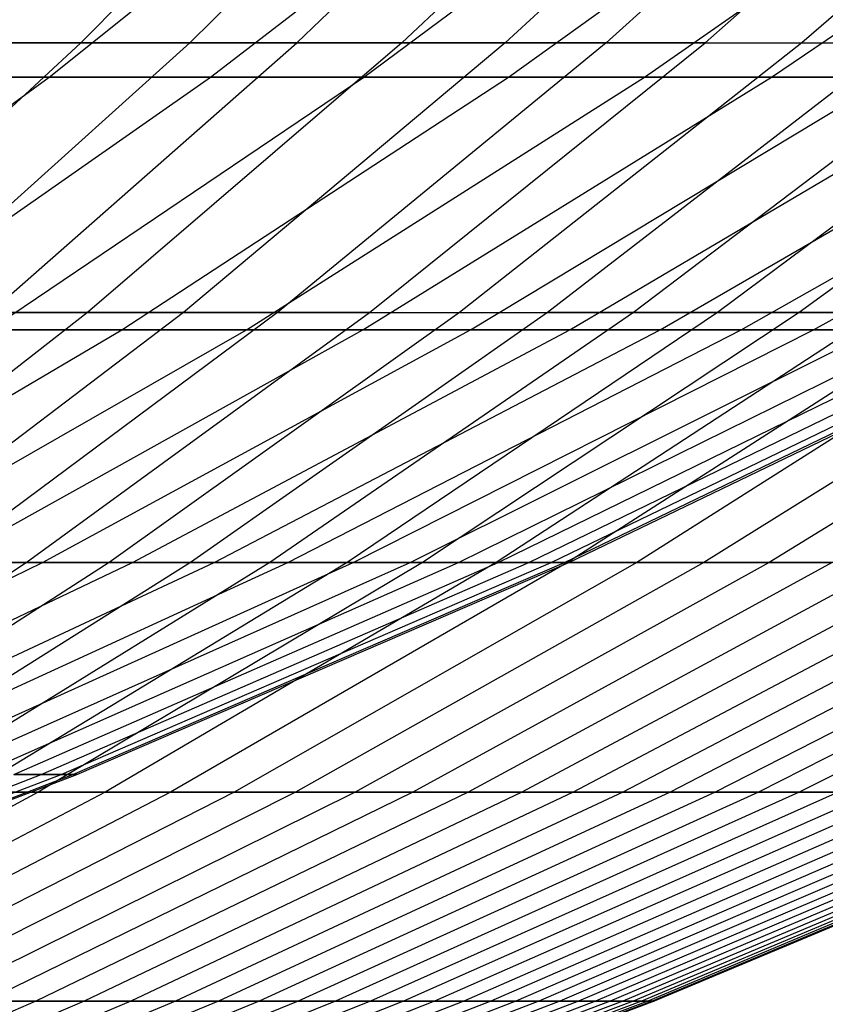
# Model space of a CAD drawing. Extents: x -125 to 125, y -143 to 0.
# Tile 92 of 241: x 19.13 to 22.88, y -138.68 to -134.09. Entities that reach past the tile are written whole.
import ezdxf

# ---------------------------------------------------------------- set-up
doc = ezdxf.new("R2010")
doc.units = 0
doc.header["$LTSCALE"] = 25.4
doc.layers.get('0').update_dxf_attribs({"linetype": 'CONTINUOUS'})

# ---------------------------------------------------------------- blocks, each defined once
blk = doc.blocks.new('NL2500026672_STL')
at = {"color": 0}
for p, q in [((20.7427, -132.8503, -25.9303), (19.4171, -134.1971, -24.2732)), ((20.7427, -132.8503, -25.9303), (19.4171, -134.1971, -24.2732)), ((21.2847, -132.8503, 25.4872), (19.9246, -134.1971, 23.8585)), ((21.2847, -132.8503, 25.4872), (19.9246, -134.1971, 23.8585)), ((20.4231, -134.1971, -23.4331), (21.8174, -132.8503, -25.0328)), ((20.4231, -134.1971, -23.4331), (21.8174, -132.8503, -25.0328)), ((22.3403, -132.8503, 24.5672), (20.9126, -134.1971, 22.9973)), ((22.3403, -132.8503, 24.5672), (20.9126, -134.1971, 22.9973)), ((22.8533, -132.8503, -24.0908), (21.3928, -134.1971, -22.5513)), ((22.8533, -132.8503, -24.0908), (21.3928, -134.1971, -22.5513)), ((23.3561, -132.8503, 23.6036), (21.8635, -134.1971, 22.0953)), ((23.3561, -132.8503, 23.6036), (21.8635, -134.1971, 22.0953)), ((22.3245, -134.1971, -21.6294), (23.8485, -132.8503, -23.106)), ((22.3245, -134.1971, -21.6294), (23.8485, -132.8503, -23.106)), ((24.3304, -132.8503, 22.598), (22.7756, -134.1971, 21.1539)), ((24.3304, -132.8503, 22.598), (22.7756, -134.1971, 21.1539)), ((19.2696, -134.3573, -17.6574), (20.853, -133.0879, -19.1082)), ((19.2696, -134.3573, -17.6574), (20.853, -133.0879, -19.1082)), ((19.2696, -134.3573, 17.6574), (20.853, -133.0879, 19.1082)), ((19.2696, -134.3573, 17.6574), (20.853, -133.0879, 19.1082)), ((20.0215, -134.3573, -16.8), (21.6666, -133.0879, -18.1804)), ((20.0215, -134.3573, -16.8), (21.6666, -133.0879, -18.1804)), ((20.0215, -134.3573, 16.8), (21.6666, -133.0879, 18.1804)), ((20.0215, -134.3573, 16.8), (21.6666, -133.0879, 18.1804)), ((20.7353, -134.3573, -15.9107), (22.439, -133.0879, -17.2181)), ((20.7353, -134.3573, -15.9107), (22.439, -133.0879, -17.2181)), ((20.7353, -134.3573, 15.9107), (22.439, -133.0879, 17.2181)), ((20.7353, -134.3573, 15.9107), (22.439, -133.0879, 17.2181)), ((21.4095, -134.3573, -14.9911), (23.1687, -133.0879, -16.2229)), ((21.4095, -134.3573, -14.9911), (23.1687, -133.0879, -16.2229)), ((21.4095, -134.3573, 14.9911), (23.1687, -133.0879, 16.2229)), ((21.4095, -134.3573, 14.9911), (23.1687, -133.0879, 16.2229)), ((22.0431, -134.3573, -14.043), (23.8543, -133.0879, -15.1968)), ((22.0431, -134.3573, -14.043), (23.8543, -133.0879, -15.1968)), ((22.0431, -134.3573, 14.043), (23.8543, -133.0879, 15.1968)), ((22.0431, -134.3573, 14.043), (23.8543, -133.0879, 15.1968)), ((22.6346, -134.3573, -13.0681), (24.4944, -133.0879, -14.1419)), ((22.6346, -134.3573, -13.0681), (24.4944, -133.0879, -14.1419)), ((22.6346, -134.3573, 13.0681), (24.4944, -133.0879, 14.1419)), ((22.6346, -134.3573, 13.0681), (24.4944, -133.0879, 14.1419)), ((19.4171, -134.1971, -24.2732), (18.0575, -135.4539, -22.5736)), ((19.4171, -134.1971, -24.2732), (18.0575, -135.4539, -22.5736)), ((19.4171, -134.1971, -24.2732), (18.3766, -134.1971, -25.0702)), ((19.4171, -134.1971, -24.2732), (18.3766, -134.1971, -25.0702)), ((19.9246, -134.1971, 23.8585), (18.5294, -135.4539, 22.1879)), ((19.9246, -134.1971, 23.8585), (18.5294, -135.4539, 22.1879)), ((18.9011, -134.1971, 24.6772), (19.9246, -134.1971, 23.8585)), ((18.9011, -134.1971, 24.6772), (19.9246, -134.1971, 23.8585)), ((18.9931, -135.4539, -21.7923), (20.4231, -134.1971, -23.4331)), ((18.9931, -135.4539, -21.7923), (20.4231, -134.1971, -23.4331)), ((20.4231, -134.1971, -23.4331), (19.4171, -134.1971, -24.2732)), ((20.4231, -134.1971, -23.4331), (19.4171, -134.1971, -24.2732)), ((20.9126, -134.1971, 22.9973), (19.4483, -135.4539, 21.387)), ((20.9126, -134.1971, 22.9973), (19.4483, -135.4539, 21.387)), ((21.3928, -134.1971, -22.5513), (19.8949, -135.4539, -20.9722)), ((21.3928, -134.1971, -22.5513), (19.8949, -135.4539, -20.9722)), ((19.9246, -134.1971, 23.8585), (20.9126, -134.1971, 22.9973)), ((19.9246, -134.1971, 23.8585), (20.9126, -134.1971, 22.9973)), ((21.8635, -134.1971, 22.0953), (20.3326, -135.4539, 20.5481)), ((21.8635, -134.1971, 22.0953), (20.3326, -135.4539, 20.5481)), ((21.3928, -134.1971, -22.5513), (20.4231, -134.1971, -23.4331)), ((21.3928, -134.1971, -22.5513), (20.4231, -134.1971, -23.4331)), ((20.7613, -135.4539, -20.1149), (22.3245, -134.1971, -21.6294)), ((20.7613, -135.4539, -20.1149), (22.3245, -134.1971, -21.6294)), ((20.9126, -134.1971, 22.9973), (21.8635, -134.1971, 22.0953)), ((20.9126, -134.1971, 22.9973), (21.8635, -134.1971, 22.0953)), ((22.7756, -134.1971, 21.1539), (21.1808, -135.4539, 19.6727)), ((22.7756, -134.1971, 21.1539), (21.1808, -135.4539, 19.6727)), ((22.3245, -134.1971, -21.6294), (21.3928, -134.1971, -22.5513)), ((22.3245, -134.1971, -21.6294), (21.3928, -134.1971, -22.5513)), ((23.2165, -134.1971, -20.669), (21.5908, -135.4539, -19.2218)), ((23.2165, -134.1971, -20.669), (21.5908, -135.4539, -19.2218)), ((21.8635, -134.1971, 22.0953), (22.7756, -134.1971, 21.1539)), ((21.8635, -134.1971, 22.0953), (22.7756, -134.1971, 21.1539)), ((23.6471, -134.1971, 20.175), (21.9913, -135.4539, 18.7623)), ((23.6471, -134.1971, 20.175), (21.9913, -135.4539, 18.7623)), ((22.3245, -134.1971, -21.6294), (23.2165, -134.1971, -20.669)), ((22.3245, -134.1971, -21.6294), (23.2165, -134.1971, -20.669)), ((24.0672, -134.1971, -19.6719), (22.382, -135.4539, -18.2945)), ((24.0672, -134.1971, -19.6719), (22.382, -135.4539, -18.2945)), ((24.4766, -134.1971, 19.1602), (22.7627, -135.4539, 17.8186)), ((24.4766, -134.1971, 19.1602), (22.7627, -135.4539, 17.8186)), ((22.7756, -134.1971, 21.1539), (23.6471, -134.1971, 20.175)), ((22.7756, -134.1971, 21.1539), (23.6471, -134.1971, 20.175)), ((17.6482, -135.5347, -16.1716), (19.2696, -134.3573, -17.6574)), ((17.6482, -135.5347, -16.1716), (19.2696, -134.3573, -17.6574)), ((17.6482, -135.5347, 16.1716), (19.2696, -134.3573, 17.6574)), ((17.6482, -135.5347, 16.1716), (19.2696, -134.3573, 17.6574)), ((18.3368, -135.5347, -15.3864), (20.0215, -134.3573, -16.8)), ((18.3368, -135.5347, -15.3864), (20.0215, -134.3573, -16.8)), ((18.3368, -135.5347, 15.3864), (20.0215, -134.3573, 16.8)), ((18.3368, -135.5347, 15.3864), (20.0215, -134.3573, 16.8)), ((18.4811, -134.3573, -18.4811), (19.2696, -134.3573, -17.6574)), ((18.4811, -134.3573, -18.4811), (19.2696, -134.3573, -17.6574)), ((19.2696, -134.3573, 17.6574), (18.4811, -134.3573, 18.4811)), ((19.2696, -134.3573, 17.6574), (18.4811, -134.3573, 18.4811)), ((18.9905, -135.5347, -14.5719), (20.7353, -134.3573, -15.9107)), ((18.9905, -135.5347, -14.5719), (20.7353, -134.3573, -15.9107)), ((18.9905, -135.5347, 14.5719), (20.7353, -134.3573, 15.9107)), ((18.9905, -135.5347, 14.5719), (20.7353, -134.3573, 15.9107)), ((19.2696, -134.3573, -17.6574), (20.0215, -134.3573, -16.8)), ((19.2696, -134.3573, -17.6574), (20.0215, -134.3573, -16.8)), ((20.0215, -134.3573, 16.8), (19.2696, -134.3573, 17.6574)), ((20.0215, -134.3573, 16.8), (19.2696, -134.3573, 17.6574)), ((19.608, -135.5347, -13.7297), (21.4095, -134.3573, -14.9911)), ((19.608, -135.5347, -13.7297), (21.4095, -134.3573, -14.9911)), ((19.608, -135.5347, 13.7297), (21.4095, -134.3573, 14.9911)), ((19.608, -135.5347, 13.7297), (21.4095, -134.3573, 14.9911)), ((20.0215, -134.3573, -16.8), (20.7353, -134.3573, -15.9107)), ((20.0215, -134.3573, -16.8), (20.7353, -134.3573, -15.9107)), ((20.7353, -134.3573, 15.9107), (20.0215, -134.3573, 16.8)), ((20.7353, -134.3573, 15.9107), (20.0215, -134.3573, 16.8)), ((20.1882, -135.5347, -12.8613), (22.0431, -134.3573, -14.043)), ((20.1882, -135.5347, -12.8613), (22.0431, -134.3573, -14.043)), ((20.1882, -135.5347, 12.8613), (22.0431, -134.3573, 14.043)), ((20.1882, -135.5347, 12.8613), (22.0431, -134.3573, 14.043)), ((20.73, -135.5347, -11.9685), (22.6346, -134.3573, -13.0681)), ((20.73, -135.5347, -11.9685), (22.6346, -134.3573, -13.0681)), ((20.73, -135.5347, 11.9685), (22.6346, -134.3573, 13.0681)), ((20.73, -135.5347, 11.9685), (22.6346, -134.3573, 13.0681)), ((20.7353, -134.3573, -15.9107), (21.4095, -134.3573, -14.9911)), ((20.7353, -134.3573, -15.9107), (21.4095, -134.3573, -14.9911)), ((21.4095, -134.3573, 14.9911), (20.7353, -134.3573, 15.9107)), ((21.4095, -134.3573, 14.9911), (20.7353, -134.3573, 15.9107)), ((21.2323, -135.5347, -11.0529), (23.1831, -134.3573, -12.0684)), ((21.2323, -135.5347, -11.0529), (23.1831, -134.3573, -12.0684)), ((21.2323, -135.5347, 11.0529), (23.1831, -134.3573, 12.0684)), ((21.2323, -135.5347, 11.0529), (23.1831, -134.3573, 12.0684)), ((21.4095, -134.3573, -14.9911), (22.0431, -134.3573, -14.043)), ((21.4095, -134.3573, -14.9911), (22.0431, -134.3573, -14.043)), ((22.0431, -134.3573, 14.043), (21.4095, -134.3573, 14.9911)), ((22.0431, -134.3573, 14.043), (21.4095, -134.3573, 14.9911)), ((21.6943, -135.5347, -10.1162), (23.6875, -134.3573, -11.0456)), ((21.6943, -135.5347, -10.1162), (23.6875, -134.3573, -11.0456)), ((21.6943, -135.5347, 10.1162), (23.6875, -134.3573, 11.0456)), ((21.6943, -135.5347, 10.1162), (23.6875, -134.3573, 11.0456)), ((22.0431, -134.3573, -14.043), (22.6346, -134.3573, -13.0681)), ((22.0431, -134.3573, -14.043), (22.6346, -134.3573, -13.0681)), ((22.6346, -134.3573, 13.0681), (22.0431, -134.3573, 14.043)), ((22.6346, -134.3573, 13.0681), (22.0431, -134.3573, 14.043)), ((22.1149, -135.5347, -9.1603), (24.1467, -134.3573, -10.0019)), ((22.1149, -135.5347, -9.1603), (24.1467, -134.3573, -10.0019)), ((22.1149, -135.5347, 9.1603), (24.1467, -134.3573, 10.0019)), ((22.1149, -135.5347, 9.1603), (24.1467, -134.3573, 10.0019)), ((22.4934, -135.5347, -8.1869), (24.56, -134.3573, -8.9391)), ((22.4934, -135.5347, -8.1869), (24.56, -134.3573, -8.9391)), ((22.4934, -135.5347, 8.1869), (24.56, -134.3573, 8.9391)), ((22.4934, -135.5347, 8.1869), (24.56, -134.3573, 8.9391)), ((22.6346, -134.3573, -13.0681), (23.1831, -134.3573, -12.0684)), ((22.6346, -134.3573, -13.0681), (23.1831, -134.3573, -12.0684)), ((23.1831, -134.3573, 12.0684), (22.6346, -134.3573, 13.0681)), ((23.1831, -134.3573, 12.0684), (22.6346, -134.3573, 13.0681)), ((22.8291, -135.5347, -7.198), (24.9266, -134.3573, -7.8593)), ((22.8291, -135.5347, -7.198), (24.9266, -134.3573, -7.8593)), ((22.8291, -135.5347, 7.198), (24.9266, -134.3573, 7.8593)), ((22.8291, -135.5347, 7.198), (24.9266, -134.3573, 7.8593)), ((19.4483, -135.4539, 21.387), (17.9499, -136.6184, 19.7392)), ((19.4483, -135.4539, 21.387), (17.9499, -136.6184, 19.7392)), ((19.8949, -135.4539, -20.9722), (18.362, -136.6184, -19.3564)), ((19.8949, -135.4539, -20.9722), (18.362, -136.6184, -19.3564)), ((18.5294, -135.4539, 22.1879), (19.4483, -135.4539, 21.387)), ((18.5294, -135.4539, 22.1879), (19.4483, -135.4539, 21.387)), ((20.3326, -135.4539, 20.5481), (18.7661, -136.6184, 18.9649)), ((20.3326, -135.4539, 20.5481), (18.7661, -136.6184, 18.9649)), ((19.8949, -135.4539, -20.9722), (18.9931, -135.4539, -21.7923)), ((19.8949, -135.4539, -20.9722), (18.9931, -135.4539, -21.7923)), ((19.1617, -136.6184, -18.5651), (20.7613, -135.4539, -20.1149)), ((19.1617, -136.6184, -18.5651), (20.7613, -135.4539, -20.1149)), ((19.4483, -135.4539, 21.387), (20.3326, -135.4539, 20.5481)), ((19.4483, -135.4539, 21.387), (20.3326, -135.4539, 20.5481)), ((21.1808, -135.4539, 19.6727), (19.5489, -136.6184, 18.157)), ((21.1808, -135.4539, 19.6727), (19.5489, -136.6184, 18.157)), ((20.7613, -135.4539, -20.1149), (19.8949, -135.4539, -20.9722)), ((20.7613, -135.4539, -20.1149), (19.8949, -135.4539, -20.9722)), ((21.5908, -135.4539, -19.2218), (19.9273, -136.6184, -17.7408)), ((21.5908, -135.4539, -19.2218), (19.9273, -136.6184, -17.7408)), ((21.9913, -135.4539, 18.7623), (20.2969, -136.6184, 17.3167)), ((21.9913, -135.4539, 18.7623), (20.2969, -136.6184, 17.3167)), ((20.3326, -135.4539, 20.5481), (21.1808, -135.4539, 19.6727)), ((20.3326, -135.4539, 20.5481), (21.1808, -135.4539, 19.6727)), ((22.382, -135.4539, -18.2945), (20.6575, -136.6184, -16.8849)), ((22.382, -135.4539, -18.2945), (20.6575, -136.6184, -16.8849)), ((20.7613, -135.4539, -20.1149), (21.5908, -135.4539, -19.2218)), ((20.7613, -135.4539, -20.1149), (21.5908, -135.4539, -19.2218)), ((22.7627, -135.4539, 17.8186), (21.0089, -136.6184, 16.4457)), ((22.7627, -135.4539, 17.8186), (21.0089, -136.6184, 16.4457)), ((21.1808, -135.4539, 19.6727), (21.9913, -135.4539, 18.7623)), ((21.1808, -135.4539, 19.6727), (21.9913, -135.4539, 18.7623)), ((23.1333, -135.4539, -17.3347), (21.3509, -136.6184, -15.9991)), ((23.1333, -135.4539, -17.3347), (21.3509, -136.6184, -15.9991)), ((22.382, -135.4539, -18.2945), (21.5908, -135.4539, -19.2218)), ((22.382, -135.4539, -18.2945), (21.5908, -135.4539, -19.2218)), ((23.4936, -135.4539, 16.8431), (21.6835, -136.6184, 15.5454)), ((23.4936, -135.4539, 16.8431), (21.6835, -136.6184, 15.5454)), ((21.9913, -135.4539, 18.7623), (22.7627, -135.4539, 17.8186)), ((21.9913, -135.4539, 18.7623), (22.7627, -135.4539, 17.8186)), ((23.8435, -135.4539, -16.3441), (22.0064, -136.6184, -15.0848)), ((23.8435, -135.4539, -16.3441), (22.0064, -136.6184, -15.0848)), ((24.1828, -135.4539, 15.8377), (22.3196, -136.6184, 14.6175)), ((24.1828, -135.4539, 15.8377), (22.3196, -136.6184, 14.6175)), ((23.1333, -135.4539, -17.3347), (22.382, -135.4539, -18.2945)), ((23.1333, -135.4539, -17.3347), (22.382, -135.4539, -18.2945)), ((24.5113, -135.4539, -15.3244), (22.6228, -136.6184, -14.1437)), ((24.5113, -135.4539, -15.3244), (22.6228, -136.6184, -14.1437)), ((22.7627, -135.4539, 17.8186), (23.4936, -135.4539, 16.8431)), ((22.7627, -135.4539, 17.8186), (23.4936, -135.4539, 16.8431)), ((17.7673, -136.6182, -12.4408), (19.608, -135.5347, -13.7297)), ((17.7673, -136.6182, -12.4408), (19.608, -135.5347, -13.7297)), ((17.7673, -136.6182, 12.4408), (19.608, -135.5347, 13.7297)), ((17.7673, -136.6182, 12.4408), (19.608, -135.5347, 13.7297)), ((18.2931, -136.6182, -11.654), (20.1882, -135.5347, -12.8613)), ((18.2931, -136.6182, -11.654), (20.1882, -135.5347, -12.8613)), ((18.2931, -136.6182, 11.654), (20.1882, -135.5347, 12.8613)), ((18.2931, -136.6182, 11.654), (20.1882, -135.5347, 12.8613)), ((18.784, -136.6182, -10.8449), (20.73, -135.5347, -11.9685)), ((18.784, -136.6182, -10.8449), (20.73, -135.5347, -11.9685)), ((18.784, -136.6182, 10.8449), (20.73, -135.5347, 11.9685)), ((18.784, -136.6182, 10.8449), (20.73, -135.5347, 11.9685)), ((18.9905, -135.5347, -14.5719), (19.608, -135.5347, -13.7297)), ((18.9905, -135.5347, -14.5719), (19.608, -135.5347, -13.7297)), ((19.608, -135.5347, 13.7297), (18.9905, -135.5347, 14.5719)), ((19.608, -135.5347, 13.7297), (18.9905, -135.5347, 14.5719)), ((19.2392, -136.6182, -10.0153), (21.2323, -135.5347, -11.0529)), ((19.2392, -136.6182, -10.0153), (21.2323, -135.5347, -11.0529)), ((19.2392, -136.6182, 10.0153), (21.2323, -135.5347, 11.0529)), ((19.2392, -136.6182, 10.0153), (21.2323, -135.5347, 11.0529)), ((19.608, -135.5347, -13.7297), (20.1882, -135.5347, -12.8613)), ((19.608, -135.5347, -13.7297), (20.1882, -135.5347, -12.8613)), ((20.1882, -135.5347, 12.8613), (19.608, -135.5347, 13.7297)), ((20.1882, -135.5347, 12.8613), (19.608, -135.5347, 13.7297)), ((19.6577, -136.6182, -9.1665), (21.6943, -135.5347, -10.1162)), ((19.6577, -136.6182, -9.1665), (21.6943, -135.5347, -10.1162)), ((19.6577, -136.6182, 9.1665), (21.6943, -135.5347, 10.1162)), ((19.6577, -136.6182, 9.1665), (21.6943, -135.5347, 10.1162)), ((20.0388, -136.6182, -8.3004), (22.1149, -135.5347, -9.1603)), ((20.0388, -136.6182, -8.3004), (22.1149, -135.5347, -9.1603)), ((20.0388, -136.6182, 8.3004), (22.1149, -135.5347, 9.1603)), ((20.0388, -136.6182, 8.3004), (22.1149, -135.5347, 9.1603)), ((20.1882, -135.5347, -12.8613), (20.73, -135.5347, -11.9685)), ((20.1882, -135.5347, -12.8613), (20.73, -135.5347, -11.9685)), ((20.73, -135.5347, 11.9685), (20.1882, -135.5347, 12.8613)), ((20.73, -135.5347, 11.9685), (20.1882, -135.5347, 12.8613)), ((20.3818, -136.6182, -7.4184), (22.4934, -135.5347, -8.1869)), ((20.3818, -136.6182, -7.4184), (22.4934, -135.5347, -8.1869)), ((20.3818, -136.6182, 7.4184), (22.4934, -135.5347, 8.1869)), ((20.3818, -136.6182, 7.4184), (22.4934, -135.5347, 8.1869)), ((20.686, -136.6182, -6.5223), (22.8291, -135.5347, -7.198)), ((20.686, -136.6182, -6.5223), (22.8291, -135.5347, -7.198)), ((20.686, -136.6182, 6.5223), (22.8291, -135.5347, 7.198)), ((20.686, -136.6182, 6.5223), (22.8291, -135.5347, 7.198)), ((20.73, -135.5347, -11.9685), (21.2323, -135.5347, -11.0529)), ((20.73, -135.5347, -11.9685), (21.2323, -135.5347, -11.0529)), ((21.2323, -135.5347, 11.0529), (20.73, -135.5347, 11.9685)), ((21.2323, -135.5347, 11.0529), (20.73, -135.5347, 11.9685)), ((20.9508, -136.6182, -5.6138), (23.1213, -135.5347, -6.1953)), ((20.9508, -136.6182, -5.6138), (23.1213, -135.5347, -6.1953)), ((20.9508, -136.6182, 5.6138), (23.1213, -135.5347, 6.1953)), ((20.9508, -136.6182, 5.6138), (23.1213, -135.5347, 6.1953)), ((21.1757, -136.6182, -4.6945), (23.3696, -135.5347, -5.1809)), ((21.1757, -136.6182, -4.6945), (23.3696, -135.5347, -5.1809)), ((21.1757, -136.6182, 4.6945), (23.3696, -135.5347, 5.1809)), ((21.1757, -136.6182, 4.6945), (23.3696, -135.5347, 5.1809)), ((21.2323, -135.5347, -11.0529), (21.6943, -135.5347, -10.1162)), ((21.2323, -135.5347, -11.0529), (21.6943, -135.5347, -10.1162)), ((21.6943, -135.5347, 10.1162), (21.2323, -135.5347, 11.0529)), ((21.6943, -135.5347, 10.1162), (21.2323, -135.5347, 11.0529)), ((21.3604, -136.6182, -3.7664), (23.5733, -135.5347, -4.1566)), ((21.3604, -136.6182, -3.7664), (23.5733, -135.5347, -4.1566)), ((21.3604, -136.6182, 3.7664), (23.5733, -135.5347, 4.1566)), ((21.3604, -136.6182, 3.7664), (23.5733, -135.5347, 4.1566)), ((21.5043, -136.6182, -2.8311), (23.7322, -135.5347, -3.1244)), ((21.5043, -136.6182, -2.8311), (23.7322, -135.5347, -3.1244)), ((21.5043, -136.6182, 2.8311), (23.7322, -135.5347, 3.1244)), ((21.5043, -136.6182, 2.8311), (23.7322, -135.5347, 3.1244)), ((21.6073, -136.6182, -1.8904), (23.8459, -135.5347, -2.0862)), ((21.6073, -136.6182, -1.8904), (23.8459, -135.5347, -2.0862)), ((21.6073, -136.6182, 1.8904), (23.8459, -135.5347, 2.0862)), ((21.6073, -136.6182, 1.8904), (23.8459, -135.5347, 2.0862)), ((21.6692, -136.6182, -0.9461), (23.9142, -135.5347, -1.0441)), ((21.6692, -136.6182, -0.9461), (23.9142, -135.5347, -1.0441)), ((21.6692, -136.6182, 0.9461), (23.9142, -135.5347, 1.0441)), ((21.6692, -136.6182, 0.9461), (23.9142, -135.5347, 1.0441)), ((21.6899, -136.6182), (23.937, -135.5347)), ((21.6899, -136.6182), (23.937, -135.5347)), ((21.6943, -135.5347, -10.1162), (22.1149, -135.5347, -9.1603)), ((21.6943, -135.5347, -10.1162), (22.1149, -135.5347, -9.1603)), ((22.1149, -135.5347, 9.1603), (21.6943, -135.5347, 10.1162)), ((22.1149, -135.5347, 9.1603), (21.6943, -135.5347, 10.1162)), ((22.1149, -135.5347, -9.1603), (22.4934, -135.5347, -8.1869)), ((22.1149, -135.5347, -9.1603), (22.4934, -135.5347, -8.1869)), ((22.4934, -135.5347, 8.1869), (22.1149, -135.5347, 9.1603)), ((22.4934, -135.5347, 8.1869), (22.1149, -135.5347, 9.1603)), ((22.4934, -135.5347, -8.1869), (22.8291, -135.5347, -7.198)), ((22.4934, -135.5347, -8.1869), (22.8291, -135.5347, -7.198)), ((22.8291, -135.5347, 7.198), (22.4934, -135.5347, 8.1869)), ((22.8291, -135.5347, 7.198), (22.4934, -135.5347, 8.1869)), ((22.8291, -135.5347, -7.198), (23.1213, -135.5347, -6.1953)), ((22.8291, -135.5347, -7.198), (23.1213, -135.5347, -6.1953)), ((23.1213, -135.5347, 6.1953), (22.8291, -135.5347, 7.198)), ((23.1213, -135.5347, 6.1953), (22.8291, -135.5347, 7.198)), ((17.2071, -137.6057, -8.9575), (19.2392, -136.6182, -10.0153)), ((17.2071, -137.6057, -8.9575), (19.2392, -136.6182, -10.0153)), ((17.2071, -137.6057, 8.9575), (19.2392, -136.6182, 10.0153)), ((17.2071, -137.6057, 8.9575), (19.2392, -136.6182, 10.0153)), ((17.5285, -137.6886, -16.9827), (19.1617, -136.6184, -18.5651)), ((17.5285, -137.6886, -16.9827), (19.1617, -136.6184, -18.5651)), ((17.5815, -137.6057, -8.1984), (19.6577, -136.6182, -9.1665)), ((17.5815, -137.6057, -8.1984), (19.6577, -136.6182, -9.1665)), ((17.5815, -137.6057, 8.1984), (19.6577, -136.6182, 9.1665)), ((17.5815, -137.6057, 8.1984), (19.6577, -136.6182, 9.1665)), ((19.5489, -136.6184, 18.157), (17.8826, -137.6886, 16.6094)), ((19.5489, -136.6184, 18.157), (17.8826, -137.6886, 16.6094)), ((17.9223, -137.6057, -7.4237), (20.0388, -136.6182, -8.3004)), ((17.9223, -137.6057, -7.4237), (20.0388, -136.6182, -8.3004)), ((17.9223, -137.6057, 7.4237), (20.0388, -136.6182, 8.3004)), ((17.9223, -137.6057, 7.4237), (20.0388, -136.6182, 8.3004)), ((19.9273, -136.6184, -17.7408), (18.2288, -137.6886, -16.2287)), ((19.9273, -136.6184, -17.7408), (18.2288, -137.6886, -16.2287)), ((18.2291, -137.6057, -6.6349), (20.3818, -136.6182, -7.4184)), ((18.2291, -137.6057, -6.6349), (20.3818, -136.6182, -7.4184)), ((18.2291, -137.6057, 6.6349), (20.3818, -136.6182, 7.4184)), ((18.2291, -137.6057, 6.6349), (20.3818, -136.6182, 7.4184)), ((19.1617, -136.6184, -18.5651), (18.362, -136.6184, -19.3564)), ((19.1617, -136.6184, -18.5651), (18.362, -136.6184, -19.3564)), ((18.5012, -137.6057, -5.8334), (20.686, -136.6182, -6.5223)), ((18.5012, -137.6057, -5.8334), (20.686, -136.6182, -6.5223)), ((18.5012, -137.6057, 5.8334), (20.686, -136.6182, 6.5223)), ((18.5012, -137.6057, 5.8334), (20.686, -136.6182, 6.5223)), ((20.2969, -136.6184, 17.3167), (18.5669, -137.6886, 15.8407)), ((20.2969, -136.6184, 17.3167), (18.5669, -137.6886, 15.8407)), ((18.738, -137.6057, -5.0208), (20.9508, -136.6182, -5.6138)), ((18.738, -137.6057, -5.0208), (20.9508, -136.6182, -5.6138)), ((18.738, -137.6057, 5.0208), (20.9508, -136.6182, 5.6138)), ((18.738, -137.6057, 5.0208), (20.9508, -136.6182, 5.6138)), ((18.7661, -136.6184, 18.9649), (19.5489, -136.6184, 18.157)), ((18.7661, -136.6184, 18.9649), (19.5489, -136.6184, 18.157)), ((18.784, -136.6182, -10.8449), (19.2392, -136.6182, -10.0153)), ((18.784, -136.6182, -10.8449), (19.2392, -136.6182, -10.0153)), ((19.2392, -136.6182, 10.0153), (18.784, -136.6182, 10.8449)), ((19.2392, -136.6182, 10.0153), (18.784, -136.6182, 10.8449)), ((20.6575, -136.6184, -16.8849), (18.8968, -137.6886, -15.4458)), ((20.6575, -136.6184, -16.8849), (18.8968, -137.6886, -15.4458)), ((18.9392, -137.6057, -4.1987), (21.1757, -136.6182, -4.6945)), ((18.9392, -137.6057, -4.1987), (21.1757, -136.6182, -4.6945)), ((18.9392, -137.6057, 4.1987), (21.1757, -136.6182, 4.6945)), ((18.9392, -137.6057, 4.1987), (21.1757, -136.6182, 4.6945)), ((19.1043, -137.6057, -3.3686), (21.3604, -136.6182, -3.7664)), ((19.1043, -137.6057, -3.3686), (21.3604, -136.6182, -3.7664)), ((19.1043, -137.6057, 3.3686), (21.3604, -136.6182, 3.7664)), ((19.1043, -137.6057, 3.3686), (21.3604, -136.6182, 3.7664)), ((19.1617, -136.6184, -18.5651), (19.9273, -136.6184, -17.7408)), ((19.1617, -136.6184, -18.5651), (19.9273, -136.6184, -17.7408)), ((21.0089, -136.6184, 16.4457), (19.2182, -137.6886, 15.0439)), ((21.0089, -136.6184, 16.4457), (19.2182, -137.6886, 15.0439)), ((19.233, -137.6057, -2.5321), (21.5043, -136.6182, -2.8311)), ((19.233, -137.6057, -2.5321), (21.5043, -136.6182, -2.8311)), ((19.233, -137.6057, 2.5321), (21.5043, -136.6182, 2.8311)), ((19.233, -137.6057, 2.5321), (21.5043, -136.6182, 2.8311)), ((19.2392, -136.6182, -10.0153), (19.6577, -136.6182, -9.1665)), ((19.2392, -136.6182, -10.0153), (19.6577, -136.6182, -9.1665)), ((19.6577, -136.6182, 9.1665), (19.2392, -136.6182, 10.0153)), ((19.6577, -136.6182, 9.1665), (19.2392, -136.6182, 10.0153)), ((19.3252, -137.6057, -1.6907), (21.6073, -136.6182, -1.8904)), ((19.3252, -137.6057, -1.6907), (21.6073, -136.6182, -1.8904)), ((19.3252, -137.6057, 1.6907), (21.6073, -136.6182, 1.8904)), ((19.3252, -137.6057, 1.6907), (21.6073, -136.6182, 1.8904)), ((19.3805, -137.6057, -0.8462), (21.6692, -136.6182, -0.9461)), ((19.3805, -137.6057, -0.8462), (21.6692, -136.6182, -0.9461)), ((19.3805, -137.6057, 0.8462), (21.6692, -136.6182, 0.9461)), ((19.3805, -137.6057, 0.8462), (21.6692, -136.6182, 0.9461)), ((19.399, -137.6057), (21.6899, -136.6182)), ((19.399, -137.6057), (21.6899, -136.6182)), ((21.3509, -136.6184, -15.9991), (19.5311, -137.6886, -14.6354)), ((21.3509, -136.6184, -15.9991), (19.5311, -137.6886, -14.6354)), ((19.5489, -136.6184, 18.157), (20.2969, -136.6184, 17.3167)), ((19.5489, -136.6184, 18.157), (20.2969, -136.6184, 17.3167)), ((19.6577, -136.6182, -9.1665), (20.0388, -136.6182, -8.3004)), ((19.6577, -136.6182, -9.1665), (20.0388, -136.6182, -8.3004)), ((20.0388, -136.6182, 8.3004), (19.6577, -136.6182, 9.1665)), ((20.0388, -136.6182, 8.3004), (19.6577, -136.6182, 9.1665)), ((21.6835, -136.6184, 15.5454), (19.8353, -137.6886, 14.2204)), ((21.6835, -136.6184, 15.5454), (19.8353, -137.6886, 14.2204)), ((20.6575, -136.6184, -16.8849), (19.9273, -136.6184, -17.7408)), ((20.6575, -136.6184, -16.8849), (19.9273, -136.6184, -17.7408)), ((20.0388, -136.6182, -8.3004), (20.3818, -136.6182, -7.4184)), ((20.0388, -136.6182, -8.3004), (20.3818, -136.6182, -7.4184)), ((20.3818, -136.6182, 7.4184), (20.0388, -136.6182, 8.3004)), ((20.3818, -136.6182, 7.4184), (20.0388, -136.6182, 8.3004)), ((22.0064, -136.6184, -15.0848), (20.1307, -137.6886, -13.799)), ((22.0064, -136.6184, -15.0848), (20.1307, -137.6886, -13.799)), ((20.2969, -136.6184, 17.3167), (21.0089, -136.6184, 16.4457)), ((20.2969, -136.6184, 17.3167), (21.0089, -136.6184, 16.4457)), ((20.3818, -136.6182, -7.4184), (20.686, -136.6182, -6.5223)), ((20.3818, -136.6182, -7.4184), (20.686, -136.6182, -6.5223)), ((20.686, -136.6182, 6.5223), (20.3818, -136.6182, 7.4184)), ((20.686, -136.6182, 6.5223), (20.3818, -136.6182, 7.4184)), ((22.3196, -136.6184, 14.6175), (20.4172, -137.6886, 13.3716)), ((22.3196, -136.6184, 14.6175), (20.4172, -137.6886, 13.3716)), ((21.3509, -136.6184, -15.9991), (20.6575, -136.6184, -16.8849)), ((21.3509, -136.6184, -15.9991), (20.6575, -136.6184, -16.8849)), ((20.686, -136.6182, -6.5223), (20.9508, -136.6182, -5.6138)), ((20.686, -136.6182, -6.5223), (20.9508, -136.6182, -5.6138)), ((20.9508, -136.6182, 5.6138), (20.686, -136.6182, 6.5223)), ((20.9508, -136.6182, 5.6138), (20.686, -136.6182, 6.5223)), ((22.6228, -136.6184, -14.1437), (20.6946, -137.6886, -12.9381)), ((22.6228, -136.6184, -14.1437), (20.6946, -137.6886, -12.9381)), ((20.9508, -136.6182, -5.6138), (21.1757, -136.6182, -4.6945)), ((20.9508, -136.6182, -5.6138), (21.1757, -136.6182, -4.6945)), ((21.1757, -136.6182, 4.6945), (20.9508, -136.6182, 5.6138)), ((21.1757, -136.6182, 4.6945), (20.9508, -136.6182, 5.6138)), ((22.916, -136.6184, 13.6636), (20.9627, -137.6886, 12.499)), ((22.916, -136.6184, 13.6636), (20.9627, -137.6886, 12.499)), ((21.0089, -136.6184, 16.4457), (21.6835, -136.6184, 15.5454)), ((21.0089, -136.6184, 16.4457), (21.6835, -136.6184, 15.5454)), ((21.1757, -136.6182, -4.6945), (21.3604, -136.6182, -3.7664)), ((21.1757, -136.6182, -4.6945), (21.3604, -136.6182, -3.7664)), ((21.3604, -136.6182, 3.7664), (21.1757, -136.6182, 4.6945)), ((21.3604, -136.6182, 3.7664), (21.1757, -136.6182, 4.6945)), ((23.1989, -136.6184, -13.1774), (21.2216, -137.6886, -12.0542)), ((23.1989, -136.6184, -13.1774), (21.2216, -137.6886, -12.0542)), ((22.0064, -136.6184, -15.0848), (21.3509, -136.6184, -15.9991)), ((22.0064, -136.6184, -15.0848), (21.3509, -136.6184, -15.9991)), ((21.3604, -136.6182, -3.7664), (21.5043, -136.6182, -2.8311)), ((21.3604, -136.6182, -3.7664), (21.5043, -136.6182, -2.8311)), ((21.5043, -136.6182, 2.8311), (21.3604, -136.6182, 3.7664)), ((21.5043, -136.6182, 2.8311), (21.3604, -136.6182, 3.7664)), ((23.4716, -136.6184, 12.6854), (21.471, -137.6886, 11.6041)), ((23.4716, -136.6184, 12.6854), (21.471, -137.6886, 11.6041)), ((21.5043, -136.6182, -2.8311), (21.6073, -136.6182, -1.8904)), ((21.5043, -136.6182, -2.8311), (21.6073, -136.6182, -1.8904)), ((21.6073, -136.6182, 1.8904), (21.5043, -136.6182, 2.8311)), ((21.6073, -136.6182, 1.8904), (21.5043, -136.6182, 2.8311)), ((21.6073, -136.6182, -1.8904), (21.6692, -136.6182, -0.9461)), ((21.6073, -136.6182, -1.8904), (21.6692, -136.6182, -0.9461)), ((21.6692, -136.6182, 0.9461), (21.6073, -136.6182, 1.8904)), ((21.6692, -136.6182, 0.9461), (21.6073, -136.6182, 1.8904)), ((21.6692, -136.6182, -0.9461), (21.6899, -136.6182)), ((21.6692, -136.6182, -0.9461), (21.6899, -136.6182)), ((21.6899, -136.6182), (21.6692, -136.6182, 0.9461)), ((21.6899, -136.6182), (21.6692, -136.6182, 0.9461)), ((21.6835, -136.6184, 15.5454), (22.3196, -136.6184, 14.6175)), ((21.6835, -136.6184, 15.5454), (22.3196, -136.6184, 14.6175)), ((23.7338, -136.6184, -12.1877), (21.7109, -137.6886, -11.1489)), ((23.7338, -136.6184, -12.1877), (21.7109, -137.6886, -11.1489)), ((23.9855, -136.6184, 11.6846), (21.9411, -137.6886, 10.6887)), ((23.9855, -136.6184, 11.6846), (21.9411, -137.6886, 10.6887)), ((22.6228, -136.6184, -14.1437), (22.0064, -136.6184, -15.0848)), ((22.6228, -136.6184, -14.1437), (22.0064, -136.6184, -15.0848)), ((24.2265, -136.6184, -11.1763), (22.1616, -137.6886, -10.2237)), ((24.2265, -136.6184, -11.1763), (22.1616, -137.6886, -10.2237)), ((22.3196, -136.6184, 14.6175), (22.916, -136.6184, 13.6636)), ((22.3196, -136.6184, 14.6175), (22.916, -136.6184, 13.6636)), ((24.4568, -136.6184, 10.6631), (22.3722, -137.6886, 9.7542)), ((24.4568, -136.6184, 10.6631), (22.3722, -137.6886, 9.7542)), ((24.6761, -136.6184, -10.1451), (22.5729, -137.6886, -9.2804)), ((24.6761, -136.6184, -10.1451), (22.5729, -137.6886, -9.2804)), ((23.1989, -136.6184, -13.1774), (22.6228, -136.6184, -14.1437)), ((23.1989, -136.6184, -13.1774), (22.6228, -136.6184, -14.1437)), ((24.8845, -136.6184, 9.6226), (22.7635, -137.6886, 8.8024)), ((24.8845, -136.6184, 9.6226), (22.7635, -137.6886, 8.8024)), ((16.9224, -138.4955, -2.2279), (19.233, -137.6057, -2.5321)), ((16.9224, -138.4955, -2.2279), (19.233, -137.6057, -2.5321)), ((16.9224, -138.4955, 2.2279), (19.233, -137.6057, 2.5321)), ((16.9224, -138.4955, 2.2279), (19.233, -137.6057, 2.5321)), ((17.0035, -138.4955, -1.4876), (19.3252, -137.6057, -1.6907)), ((17.0035, -138.4955, -1.4876), (19.3252, -137.6057, -1.6907)), ((17.0035, -138.4955, 1.4876), (19.3252, -137.6057, 1.6907)), ((17.0035, -138.4955, 1.4876), (19.3252, -137.6057, 1.6907)), ((17.0522, -138.4955, -0.7445), (19.3805, -137.6057, -0.8462)), ((17.0522, -138.4955, -0.7445), (19.3805, -137.6057, -0.8462)), ((17.0522, -138.4955, 0.7445), (19.3805, -137.6057, 0.8462)), ((17.0522, -138.4955, 0.7445), (19.3805, -137.6057, 0.8462)), ((17.0684, -138.4955), (19.399, -137.6057)), ((17.0684, -138.4955), (19.399, -137.6057)), ((19.1043, -137.6057, -3.3686), (19.233, -137.6057, -2.5321)), ((19.1043, -137.6057, -3.3686), (19.233, -137.6057, -2.5321)), ((19.233, -137.6057, 2.5321), (19.1043, -137.6057, 3.3686)), ((19.233, -137.6057, 2.5321), (19.1043, -137.6057, 3.3686)), ((19.233, -137.6057, -2.5321), (19.3252, -137.6057, -1.6907)), ((19.233, -137.6057, -2.5321), (19.3252, -137.6057, -1.6907)), ((19.3252, -137.6057, 1.6907), (19.233, -137.6057, 2.5321)), ((19.3252, -137.6057, 1.6907), (19.233, -137.6057, 2.5321)), ((19.3252, -137.6057, -1.6907), (19.3805, -137.6057, -0.8462)), ((19.3252, -137.6057, -1.6907), (19.3805, -137.6057, -0.8462)), ((19.3805, -137.6057, 0.8462), (19.3252, -137.6057, 1.6907)), ((19.3805, -137.6057, 0.8462), (19.3252, -137.6057, 1.6907)), ((19.3805, -137.6057, -0.8462), (19.399, -137.6057)), ((19.3805, -137.6057, -0.8462), (19.399, -137.6057)), ((19.399, -137.6057), (19.3805, -137.6057, 0.8462)), ((19.399, -137.6057), (19.3805, -137.6057, 0.8462)), ((19.2182, -137.6886, 15.0439), (17.3938, -138.6626, 13.6158)), ((19.2182, -137.6886, 15.0439), (17.3938, -138.6626, 13.6158)), ((19.5311, -137.6886, -14.6354), (17.677, -138.6626, -13.2461)), ((19.5311, -137.6886, -14.6354), (17.677, -138.6626, -13.2461)), ((19.8353, -137.6886, 14.2204), (17.9524, -138.6626, 12.8704)), ((19.8353, -137.6886, 14.2204), (17.9524, -138.6626, 12.8704)), ((20.1307, -137.6886, -13.799), (18.2197, -138.6626, -12.4891)), ((20.1307, -137.6886, -13.799), (18.2197, -138.6626, -12.4891)), ((20.4172, -137.6886, 13.3716), (18.479, -138.6626, 12.1022)), ((20.4172, -137.6886, 13.3716), (18.479, -138.6626, 12.1022)), ((18.5669, -137.6886, 15.8407), (19.2182, -137.6886, 15.0439)), ((18.5669, -137.6886, 15.8407), (19.2182, -137.6886, 15.0439)), ((20.6946, -137.6886, -12.9381), (18.73, -138.6626, -11.7099)), ((20.6946, -137.6886, -12.9381), (18.73, -138.6626, -11.7099)), ((19.5311, -137.6886, -14.6354), (18.8968, -137.6886, -15.4458)), ((19.5311, -137.6886, -14.6354), (18.8968, -137.6886, -15.4458)), ((20.9627, -137.6886, 12.499), (18.9727, -138.6626, 11.3124)), ((20.9627, -137.6886, 12.499), (18.9727, -138.6626, 11.3124)), ((21.2216, -137.6886, -12.0542), (19.207, -138.6626, -10.9099)), ((21.2216, -137.6886, -12.0542), (19.207, -138.6626, -10.9099)), ((19.2182, -137.6886, 15.0439), (19.8353, -137.6886, 14.2204)), ((19.2182, -137.6886, 15.0439), (19.8353, -137.6886, 14.2204)), ((21.471, -137.6886, 11.6041), (19.4328, -138.6626, 10.5025)), ((21.471, -137.6886, 11.6041), (19.4328, -138.6626, 10.5025)), ((20.1307, -137.6886, -13.799), (19.5311, -137.6886, -14.6354)), ((20.1307, -137.6886, -13.799), (19.5311, -137.6886, -14.6354)), ((21.7109, -137.6886, -11.1489), (19.6499, -138.6626, -10.0905)), ((21.7109, -137.6886, -11.1489), (19.6499, -138.6626, -10.0905)), ((19.8353, -137.6886, 14.2204), (20.4172, -137.6886, 13.3716)), ((19.8353, -137.6886, 14.2204), (20.4172, -137.6886, 13.3716)), ((21.9411, -137.6886, 10.6887), (19.8582, -138.6626, 9.674)), ((21.9411, -137.6886, 10.6887), (19.8582, -138.6626, 9.674)), ((22.1616, -137.6886, -10.2237), (20.0578, -138.6626, -9.2532)), ((22.1616, -137.6886, -10.2237), (20.0578, -138.6626, -9.2532)), ((20.6946, -137.6886, -12.9381), (20.1307, -137.6886, -13.799)), ((20.6946, -137.6886, -12.9381), (20.1307, -137.6886, -13.799)), ((22.3722, -137.6886, 9.7542), (20.2484, -138.6626, 8.8282)), ((22.3722, -137.6886, 9.7542), (20.2484, -138.6626, 8.8282)), ((20.4172, -137.6886, 13.3716), (20.9627, -137.6886, 12.499)), ((20.4172, -137.6886, 13.3716), (20.9627, -137.6886, 12.499)), ((22.5729, -137.6886, -9.2804), (20.43, -138.6626, -8.3994)), ((22.5729, -137.6886, -9.2804), (20.43, -138.6626, -8.3994)), ((22.7635, -137.6886, 8.8024), (20.6026, -138.6626, 7.9668)), ((22.7635, -137.6886, 8.8024), (20.6026, -138.6626, 7.9668)), ((21.2216, -137.6886, -12.0542), (20.6946, -137.6886, -12.9381)), ((21.2216, -137.6886, -12.0542), (20.6946, -137.6886, -12.9381)), ((22.944, -137.6886, -8.3205), (20.7659, -138.6626, -7.5307)), ((22.944, -137.6886, -8.3205), (20.7659, -138.6626, -7.5307)), ((23.1144, -137.6886, 7.8349), (20.9201, -138.6626, 7.0912)), ((23.1144, -137.6886, 7.8349), (20.9201, -138.6626, 7.0912)), ((20.9627, -137.6886, 12.499), (21.471, -137.6886, 11.6041)), ((20.9627, -137.6886, 12.499), (21.471, -137.6886, 11.6041)), ((23.2744, -137.6886, -7.3459), (21.065, -138.6626, -6.6485)), ((23.2744, -137.6886, -7.3459), (21.065, -138.6626, -6.6485)), ((23.4241, -137.6886, 6.8536), (21.2004, -138.6626, 6.2029)), ((23.4241, -137.6886, 6.8536), (21.2004, -138.6626, 6.2029)), ((21.7109, -137.6886, -11.1489), (21.2216, -137.6886, -12.0542)), ((21.7109, -137.6886, -11.1489), (21.2216, -137.6886, -12.0542)), ((23.5634, -137.6886, -6.3582), (21.3265, -138.6626, -5.7546)), ((23.5634, -137.6886, -6.3582), (21.3265, -138.6626, -5.7546)), ((23.6922, -137.6886, 5.86), (21.4431, -138.6626, 5.3037)), ((23.6922, -137.6886, 5.86), (21.4431, -138.6626, 5.3037)), ((21.471, -137.6886, 11.6041), (21.9411, -137.6886, 10.6887)), ((21.471, -137.6886, 11.6041), (21.9411, -137.6886, 10.6887)), ((23.8105, -137.6886, -5.3592), (21.5501, -138.6626, -4.8504)), ((23.8105, -137.6886, -5.3592), (21.5501, -138.6626, -4.8504)), ((23.9182, -137.6886, 4.856), (21.6476, -138.6626, 4.395)), ((23.9182, -137.6886, 4.856), (21.6476, -138.6626, 4.395)), ((22.1616, -137.6886, -10.2237), (21.7109, -137.6886, -11.1489)), ((22.1616, -137.6886, -10.2237), (21.7109, -137.6886, -11.1489)), ((24.0152, -137.6886, -4.3507), (21.7355, -138.6626, -3.9376)), ((24.0152, -137.6886, -4.3507), (21.7355, -138.6626, -3.9376)), ((24.1016, -137.6886, 3.8434), (21.8136, -138.6626, 3.4785)), ((24.1016, -137.6886, 3.8434), (21.8136, -138.6626, 3.4785)), ((24.1773, -137.6886, -3.3344), (21.8821, -138.6626, -3.0179)), ((24.1773, -137.6886, -3.3344), (21.8821, -138.6626, -3.0179)), ((24.2422, -137.6886, 2.8239), (21.9409, -138.6626, 2.5558)), ((24.2422, -137.6886, 2.8239), (21.9409, -138.6626, 2.5558)), ((21.9411, -137.6886, 10.6887), (22.3722, -137.6886, 9.7542)), ((21.9411, -137.6886, 10.6887), (22.3722, -137.6886, 9.7542)), ((24.2964, -137.6886, -2.3122), (21.9899, -138.6626, -2.0927)), ((24.2964, -137.6886, -2.3122), (21.9899, -138.6626, -2.0927)), ((24.3397, -137.6886, 1.7994), (22.0291, -138.6626, 1.6286)), ((24.3397, -137.6886, 1.7994), (22.0291, -138.6626, 1.6286)), ((24.3722, -137.6886, -1.2859), (22.0586, -138.6626, -1.1638)), ((24.3722, -137.6886, -1.2859), (22.0586, -138.6626, -1.1638)), ((24.3939, -137.6886, 0.7718), (22.0782, -138.6626, 0.6985)), ((24.3939, -137.6886, 0.7718), (22.0782, -138.6626, 0.6985)), ((24.4048, -137.6886, -0.2573), (22.088, -138.6626, -0.2329)), ((24.4048, -137.6886, -0.2573), (22.088, -138.6626, -0.2329)), ((22.5729, -137.6886, -9.2804), (22.1616, -137.6886, -10.2237)), ((22.5729, -137.6886, -9.2804), (22.1616, -137.6886, -10.2237)), ((22.3722, -137.6886, 9.7542), (22.7635, -137.6886, 8.8024)), ((22.3722, -137.6886, 9.7542), (22.7635, -137.6886, 8.8024)), ((22.944, -137.6886, -8.3205), (22.5729, -137.6886, -9.2804)), ((22.944, -137.6886, -8.3205), (22.5729, -137.6886, -9.2804)), ((22.7635, -137.6886, 8.8024), (23.1144, -137.6886, 7.8349)), ((22.7635, -137.6886, 8.8024), (23.1144, -137.6886, 7.8349)), ((19.207, -138.6626, -10.9099), (17.1587, -139.5387, -9.7465)), ((19.207, -138.6626, -10.9099), (17.1587, -139.5387, -9.7465)), ((19.4328, -138.6626, 10.5025), (17.3604, -139.5387, 9.3825)), ((19.4328, -138.6626, 10.5025), (17.3604, -139.5387, 9.3825)), ((19.6499, -138.6626, -10.0905), (17.5544, -139.5387, -9.0144)), ((19.6499, -138.6626, -10.0905), (17.5544, -139.5387, -9.0144)), ((19.8582, -138.6626, 9.674), (17.7405, -139.5387, 8.6423)), ((19.8582, -138.6626, 9.674), (17.7405, -139.5387, 8.6423)), ((20.0578, -138.6626, -9.2532), (17.9188, -139.5387, -8.2664)), ((20.0578, -138.6626, -9.2532), (17.9188, -139.5387, -8.2664)), ((20.2484, -138.6626, 8.8282), (18.0891, -139.5387, 7.8868)), ((20.2484, -138.6626, 8.8282), (18.0891, -139.5387, 7.8868)), ((20.43, -138.6626, -8.3994), (18.2513, -139.5387, -7.5036)), ((20.43, -138.6626, -8.3994), (18.2513, -139.5387, -7.5036)), ((20.6026, -138.6626, 7.9668), (18.4055, -139.5387, 7.1172)), ((20.6026, -138.6626, 7.9668), (18.4055, -139.5387, 7.1172)), ((20.7659, -138.6626, -7.5307), (18.5514, -139.5387, -6.7276)), ((20.7659, -138.6626, -7.5307), (18.5514, -139.5387, -6.7276)), ((20.9201, -138.6626, 7.0912), (18.6891, -139.5387, 6.335)), ((20.9201, -138.6626, 7.0912), (18.6891, -139.5387, 6.335)), ((19.207, -138.6626, -10.9099), (18.73, -138.6626, -11.7099)), ((19.207, -138.6626, -10.9099), (18.73, -138.6626, -11.7099)), ((21.065, -138.6626, -6.6485), (18.8185, -139.5387, -5.9395)), ((21.065, -138.6626, -6.6485), (18.8185, -139.5387, -5.9395)), ((21.2004, -138.6626, 6.2029), (18.9396, -139.5387, 5.5415)), ((21.2004, -138.6626, 6.2029), (18.9396, -139.5387, 5.5415)), ((18.9727, -138.6626, 11.3124), (19.4328, -138.6626, 10.5025)), ((18.9727, -138.6626, 11.3124), (19.4328, -138.6626, 10.5025)), ((21.3265, -138.6626, -5.7546), (19.0522, -139.5387, -5.1409)), ((21.3265, -138.6626, -5.7546), (19.0522, -139.5387, -5.1409)), ((21.4431, -138.6626, 5.3037), (19.1564, -139.5387, 4.7381)), ((21.4431, -138.6626, 5.3037), (19.1564, -139.5387, 4.7381)), ((19.6499, -138.6626, -10.0905), (19.207, -138.6626, -10.9099)), ((19.6499, -138.6626, -10.0905), (19.207, -138.6626, -10.9099)), ((21.5501, -138.6626, -4.8504), (19.252, -139.5387, -4.3332)), ((21.5501, -138.6626, -4.8504), (19.252, -139.5387, -4.3332)), ((21.6476, -138.6626, 4.395), (19.3391, -139.5387, 3.9263)), ((21.6476, -138.6626, 4.395), (19.3391, -139.5387, 3.9263)), ((21.7355, -138.6626, -3.9376), (19.4175, -139.5387, -3.5177)), ((21.7355, -138.6626, -3.9376), (19.4175, -139.5387, -3.5177)), ((19.4328, -138.6626, 10.5025), (19.8582, -138.6626, 9.674)), ((19.4328, -138.6626, 10.5025), (19.8582, -138.6626, 9.674)), ((21.8136, -138.6626, 3.4785), (19.4874, -139.5387, 3.1076)), ((21.8136, -138.6626, 3.4785), (19.4874, -139.5387, 3.1076)), ((21.8821, -138.6626, -3.0179), (19.5486, -139.5387, -2.696)), ((21.8821, -138.6626, -3.0179), (19.5486, -139.5387, -2.696)), ((21.9409, -138.6626, 2.5558), (19.6011, -139.5387, 2.2833)), ((21.9409, -138.6626, 2.5558), (19.6011, -139.5387, 2.2833)), ((21.9899, -138.6626, -2.0927), (19.6449, -139.5387, -1.8695)), ((21.9899, -138.6626, -2.0927), (19.6449, -139.5387, -1.8695)), ((20.0578, -138.6626, -9.2532), (19.6499, -138.6626, -10.0905)), ((20.0578, -138.6626, -9.2532), (19.6499, -138.6626, -10.0905)), ((22.0291, -138.6626, 1.6286), (19.6799, -139.5387, 1.4549)), ((22.0291, -138.6626, 1.6286), (19.6799, -139.5387, 1.4549)), ((22.0586, -138.6626, -1.1638), (19.7062, -139.5387, -1.0397)), ((22.0586, -138.6626, -1.1638), (19.7062, -139.5387, -1.0397)), ((22.0782, -138.6626, 0.6985), (19.7237, -139.5387, 0.624)), ((22.0782, -138.6626, 0.6985), (19.7237, -139.5387, 0.624)), ((22.088, -138.6626, -0.2329), (19.7325, -139.5387, -0.208)), ((22.088, -138.6626, -0.2329), (19.7325, -139.5387, -0.208)), ((19.8582, -138.6626, 9.674), (20.2484, -138.6626, 8.8282)), ((19.8582, -138.6626, 9.674), (20.2484, -138.6626, 8.8282)), ((20.43, -138.6626, -8.3994), (20.0578, -138.6626, -9.2532)), ((20.43, -138.6626, -8.3994), (20.0578, -138.6626, -9.2532)), ((20.2484, -138.6626, 8.8282), (20.6026, -138.6626, 7.9668)), ((20.2484, -138.6626, 8.8282), (20.6026, -138.6626, 7.9668)), ((20.7659, -138.6626, -7.5307), (20.43, -138.6626, -8.3994)), ((20.7659, -138.6626, -7.5307), (20.43, -138.6626, -8.3994)), ((20.6026, -138.6626, 7.9668), (20.9201, -138.6626, 7.0912)), ((20.6026, -138.6626, 7.9668), (20.9201, -138.6626, 7.0912)), ((21.065, -138.6626, -6.6485), (20.7659, -138.6626, -7.5307)), ((21.065, -138.6626, -6.6485), (20.7659, -138.6626, -7.5307)), ((20.9201, -138.6626, 7.0912), (21.2004, -138.6626, 6.2029)), ((20.9201, -138.6626, 7.0912), (21.2004, -138.6626, 6.2029)), ((21.3265, -138.6626, -5.7546), (21.065, -138.6626, -6.6485)), ((21.3265, -138.6626, -5.7546), (21.065, -138.6626, -6.6485)), ((21.2004, -138.6626, 6.2029), (21.4431, -138.6626, 5.3037)), ((21.2004, -138.6626, 6.2029), (21.4431, -138.6626, 5.3037)), ((21.5501, -138.6626, -4.8504), (21.3265, -138.6626, -5.7546)), ((21.5501, -138.6626, -4.8504), (21.3265, -138.6626, -5.7546)), ((21.4431, -138.6626, 5.3037), (21.6476, -138.6626, 4.395)), ((21.4431, -138.6626, 5.3037), (21.6476, -138.6626, 4.395)), ((21.7355, -138.6626, -3.9376), (21.5501, -138.6626, -4.8504)), ((21.7355, -138.6626, -3.9376), (21.5501, -138.6626, -4.8504)), ((21.6476, -138.6626, 4.395), (21.8136, -138.6626, 3.4785)), ((21.6476, -138.6626, 4.395), (21.8136, -138.6626, 3.4785)), ((21.8821, -138.6626, -3.0179), (21.7355, -138.6626, -3.9376)), ((21.8821, -138.6626, -3.0179), (21.7355, -138.6626, -3.9376)), ((21.8136, -138.6626, 3.4785), (21.9409, -138.6626, 2.5558)), ((21.8136, -138.6626, 3.4785), (21.9409, -138.6626, 2.5558)), ((21.9899, -138.6626, -2.0927), (21.8821, -138.6626, -3.0179)), ((21.9899, -138.6626, -2.0927), (21.8821, -138.6626, -3.0179)), ((21.9409, -138.6626, 2.5558), (22.0291, -138.6626, 1.6286)), ((21.9409, -138.6626, 2.5558), (22.0291, -138.6626, 1.6286)), ((22.0586, -138.6626, -1.1638), (21.9899, -138.6626, -2.0927)), ((22.0586, -138.6626, -1.1638), (21.9899, -138.6626, -2.0927)), ((22.0291, -138.6626, 1.6286), (22.0782, -138.6626, 0.6985)), ((22.0291, -138.6626, 1.6286), (22.0782, -138.6626, 0.6985)), ((22.088, -138.6626, -0.2329), (22.0586, -138.6626, -1.1638)), ((22.088, -138.6626, -0.2329), (22.0586, -138.6626, -1.1638)), ((22.0782, -138.6626, 0.6985), (22.088, -138.6626, -0.2329)), ((22.0782, -138.6626, 0.6985), (22.088, -138.6626, -0.2329))]:
    blk.add_line(p, q, dxfattribs=at)

msp = doc.modelspace()

# ---------------------------------------------------------------- block references
at = {"color": 253}
msp.add_blockref('NL2500026672_STL', (0, 0), dxfattribs=at)

doc.saveas('drawing.dxf')
